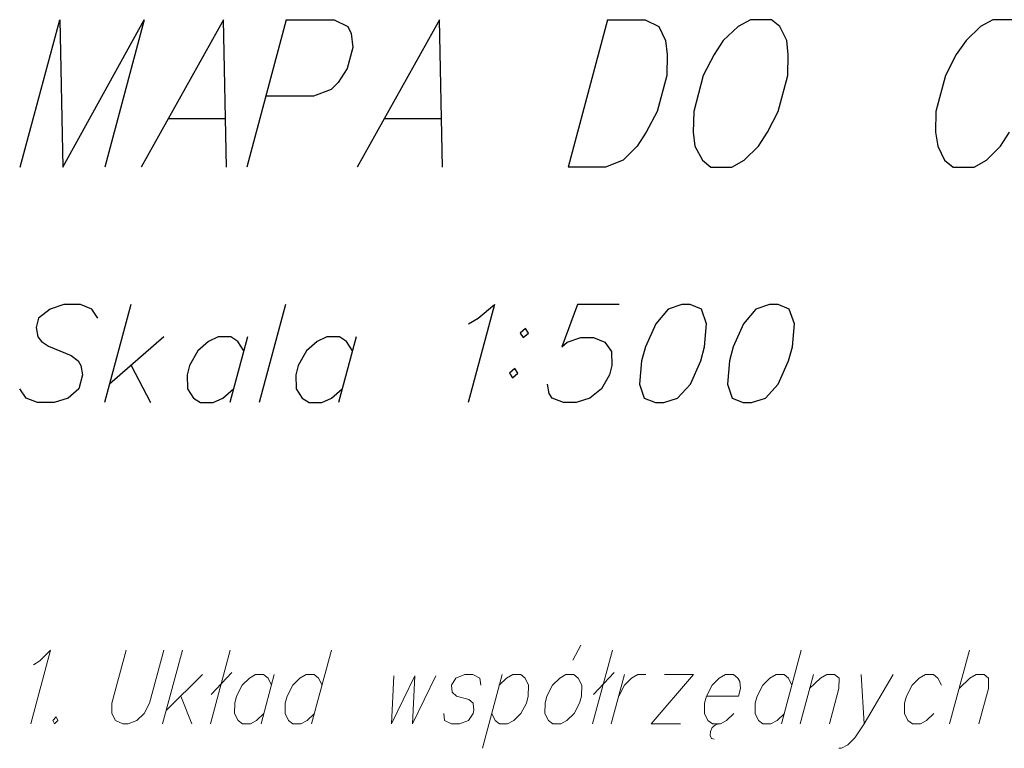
# Model space of a CAD drawing. Header units: millimetres. Extents: x 460 to 2266, y 622 to 2169.
# Tile 29 of 95: x 2015.06 to 2024.26, y 1835.54 to 1842.35. Entities that reach past the tile are written whole.
import ezdxf

# ---------------------------------------------------------------- set-up
doc = ezdxf.new("R2010")
doc.units = ezdxf.units.MM
doc.layers.add('#RAMKA', color=7, linetype='Continuous', lineweight=18)

# ---------------------------------------------------------------- blocks, each defined once
blk = doc.blocks.new('*U410')
at = {"layer": '#RAMKA', "color": 7, "linetype": 'ByBlock', "lineweight": 25}
blk.add_line((5555311.5843, 5636188.0516), (5555312.1217, 5636188.0516), dxfattribs=at)
at = {"layer": '#RAMKA', "color": 7, "linetype": 'ByBlock', "lineweight": 25, "flags": 128}
blk.add_lwpolyline([(5555312.1298, 5636187.5955), (5555312.1004, 5636188.9748), (5555311.3318, 5636187.5955)], dxfattribs=at)
blk = doc.blocks.new('*U411')
at = {"layer": '#RAMKA', "color": 7, "linetype": 'ByBlock', "lineweight": 25}
blk.add_line((5555312.6866, 5636188.9748), (5555312.3171, 5636187.5955), dxfattribs=at)
at = {"layer": '#RAMKA', "color": 7, "linetype": 'ByBlock', "lineweight": 25, "flags": 128}
blk.add_lwpolyline([(5555312.6866, 5636188.9748), (5555313.1346, 5636188.9748), (5555313.2637, 5636188.9096), (5555313.2951, 5636188.8445), (5555313.3091, 5636188.7141), (5555313.2567, 5636188.5187), (5555313.1729, 5636188.3883), (5555313.1066, 5636188.3232), (5555312.9425, 5636188.258), (5555312.4946, 5636188.258)], dxfattribs=at)
blk = doc.blocks.new('*U412')
at = {"layer": '#RAMKA', "color": 7, "linetype": 'ByBlock', "lineweight": 25}
blk.add_line((5555313.6038, 5636188.0516), (5555314.1413, 5636188.0516), dxfattribs=at)
at = {"layer": '#RAMKA', "color": 7, "linetype": 'ByBlock', "lineweight": 25, "flags": 128}
blk.add_lwpolyline([(5555314.1494, 5636187.5955), (5555314.12, 5636188.9748), (5555313.3513, 5636187.5955)], dxfattribs=at)
blk = doc.blocks.new('*U413')
at = {"layer": '#RAMKA', "color": 7, "linetype": 'ByBlock', "lineweight": 25}
blk.add_line((5555315.6915, 5636188.9748), (5555315.3219, 5636187.5955), dxfattribs=at)
at = {"layer": '#RAMKA', "color": 7, "linetype": 'ByBlock', "lineweight": 25, "flags": 128}
blk.add_lwpolyline([(5555315.6915, 5636188.9748), (5555316.0417, 5636188.9748), (5555316.1708, 5636188.9096), (5555316.2336, 5636188.7793), (5555316.2476, 5636188.649), (5555316.2441, 5636188.4535), (5555316.1538, 5636188.1168), (5555316.0526, 5636187.9213), (5555315.9688, 5636187.791), (5555315.8362, 5636187.6606), (5555315.6721, 5636187.5955), (5555315.3219, 5636187.5955)], dxfattribs=at)
blk = doc.blocks.new('*U423')
at = {"layer": '#RAMKA', "color": 7, "linetype": 'ByBlock', "lineweight": 25}
for p, q in [((5555311.2338, 5636186.312), (5555310.9875, 5636185.3929)), ((5555311.5431, 5636186.0081), (5555311.0341, 5636185.5666)), ((5555311.2369, 5636185.7403), (5555311.4174, 5636185.3929))]:
    blk.add_line(p, q, dxfattribs=at)
blk = doc.blocks.new('*U424')
at = {"layer": '#RAMKA', "color": 7, "linetype": 'ByBlock', "lineweight": 25}
blk.add_line((5555312.3247, 5636186.0081), (5555312.1598, 5636185.3929), dxfattribs=at)
at = {"layer": '#RAMKA', "color": 7, "linetype": 'ByBlock', "lineweight": 25, "flags": 128}
blk.add_lwpolyline([(5555312.2898, 5636185.8778), (5555312.2349, 5636185.9647), (5555312.1684, 5636186.0081), (5555312.0511, 5636186.0081), (5555311.9613, 5636185.9647), (5555311.8599, 5636185.8778), (5555311.784, 5636185.7403), (5555311.7607, 5636185.6534), (5555311.7649, 5636185.5232), (5555311.8198, 5636185.4363), (5555311.8863, 5636185.3929), (5555312.0035, 5636185.3929), (5555312.0933, 5636185.4363), (5555312.1947, 5636185.5232)], dxfattribs=at)
blk = doc.blocks.new('*U425')
at = {"layer": '#RAMKA', "color": 7, "linetype": 'ByBlock', "lineweight": 25}
blk.add_line((5555313.3407, 5636186.0081), (5555313.1759, 5636185.3929), dxfattribs=at)
at = {"layer": '#RAMKA', "color": 7, "linetype": 'ByBlock', "lineweight": 25, "flags": 128}
blk.add_lwpolyline([(5555313.3058, 5636185.8778), (5555313.2509, 5636185.9647), (5555313.1844, 5636186.0081), (5555313.0671, 5636186.0081), (5555312.9774, 5636185.9647), (5555312.8759, 5636185.8778), (5555312.8, 5636185.7403), (5555312.7767, 5636185.6534), (5555312.7809, 5636185.5232), (5555312.8358, 5636185.4363), (5555312.9023, 5636185.3929), (5555313.0195, 5636185.3929), (5555313.1093, 5636185.4363), (5555313.2108, 5636185.5232)], dxfattribs=at)
blk = doc.blocks.new('*U426')
at = {"layer": '#RAMKA', "color": 7, "linetype": 'ByBlock', "lineweight": 25, "flags": 128}
for points in [[(5555314.9251, 5636186.0876), (5555314.8744, 5636186.0442), (5555314.9018, 5636186.0008), (5555314.9525, 5636186.0442), (5555314.9251, 5636186.0876)], [(5555314.8243, 5636185.7113), (5555314.7736, 5636185.6679), (5555314.801, 5636185.6245), (5555314.8517, 5636185.6679), (5555314.8243, 5636185.7113)]]:
    blk.add_lwpolyline(points, dxfattribs=at)
blk = doc.blocks.new('*U427')
at = {"layer": '#RAMKA', "color": 7, "linetype": 'ByBlock', "lineweight": 18}
for p, q in [((5555311.7158, 5636183.0768), (5555311.5312, 5636182.3878)), ((5555311.9035, 5636182.849), (5555311.5661, 5636182.518)), ((5555311.7005, 5636182.6482), (5555311.8048, 5636182.3878))]:
    blk.add_line(p, q, dxfattribs=at)
blk = doc.blocks.new('*U428')
at = {"layer": '#RAMKA', "color": 7, "linetype": 'ByBlock', "lineweight": 18}
for p, q in [((5555312.1635, 5636183.0768), (5555311.9789, 5636182.3878)), ((5555312.1788, 5636182.8706), (5555311.9867, 5636182.6645))]:
    blk.add_line(p, q, dxfattribs=at)
blk = doc.blocks.new('*U429')
at = {"layer": '#RAMKA', "color": 7, "linetype": 'ByBlock', "lineweight": 18}
blk.add_line((5555312.575, 5636182.849), (5555312.4515, 5636182.3878), dxfattribs=at)
at = {"layer": '#RAMKA', "color": 7, "linetype": 'ByBlock', "lineweight": 18, "flags": 128}
blk.add_lwpolyline([(5555312.5489, 5636182.7513), (5555312.5166, 5636182.8164), (5555312.4755, 5636182.849), (5555312.4009, 5636182.849), (5555312.3425, 5636182.8164), (5555312.2753, 5636182.7513), (5555312.2228, 5636182.6482), (5555312.2053, 5636182.5831), (5555312.204, 5636182.4854), (5555312.2363, 5636182.4203), (5555312.2774, 5636182.3878), (5555312.352, 5636182.3878), (5555312.4105, 5636182.4203), (5555312.4776, 5636182.4854)], dxfattribs=at)
blk = doc.blocks.new('*U430')
at = {"layer": '#RAMKA', "color": 7, "linetype": 'ByBlock', "lineweight": 18}
blk.add_line((5555313.1087, 5636183.0768), (5555312.9241, 5636182.3878), dxfattribs=at)
at = {"layer": '#RAMKA', "color": 7, "linetype": 'ByBlock', "lineweight": 18, "flags": 128}
blk.add_lwpolyline([(5555313.0215, 5636182.7513), (5555312.9892, 5636182.8164), (5555312.9481, 5636182.849), (5555312.8735, 5636182.849), (5555312.815, 5636182.8164), (5555312.7479, 5636182.7513), (5555312.6954, 5636182.6482), (5555312.6779, 5636182.5831), (5555312.6766, 5636182.4854), (5555312.7089, 5636182.4203), (5555312.7499, 5636182.3878), (5555312.8246, 5636182.3878), (5555312.883, 5636182.4203), (5555312.9502, 5636182.4854)], dxfattribs=at)
blk = doc.blocks.new('*U431')
at = {"layer": '#RAMKA', "color": 7, "linetype": 'ByBlock', "lineweight": 18}
blk.add_line((5555314.7049, 5636182.849), (5555314.5203, 5636182.16), dxfattribs=at)
at = {"layer": '#RAMKA', "color": 7, "linetype": 'ByBlock', "lineweight": 18, "flags": 128}
blk.add_lwpolyline([(5555314.6788, 5636182.7513), (5555314.746, 5636182.8164), (5555314.8044, 5636182.849), (5555314.8791, 5636182.849), (5555314.9201, 5636182.8164), (5555314.9524, 5636182.7513), (5555314.9496, 5636182.6482), (5555314.9322, 5636182.5831), (5555314.8811, 5636182.4854), (5555314.814, 5636182.4203), (5555314.7555, 5636182.3878), (5555314.6809, 5636182.3878), (5555314.6398, 5636182.4203), (5555314.6075, 5636182.4854)], dxfattribs=at)
blk = doc.blocks.new('*U432')
at = {"layer": '#RAMKA', "color": 7, "linetype": 'ByBlock', "lineweight": 18}
blk.add_line((5555315.3673, 5636182.9845), (5555315.4424, 5636183.1257), dxfattribs=at)
at = {"layer": '#RAMKA', "color": 7, "linetype": 'ByBlock', "lineweight": 18, "flags": 128}
blk.add_lwpolyline([(5555315.3019, 5636182.849), (5555315.2434, 5636182.8164), (5555315.1762, 5636182.7513), (5555315.1237, 5636182.6482), (5555315.1063, 5636182.5831), (5555315.105, 5636182.4854), (5555315.1373, 5636182.4203), (5555315.1783, 5636182.3878), (5555315.2529, 5636182.3878), (5555315.3114, 5636182.4203), (5555315.3786, 5636182.4854), (5555315.4296, 5636182.5831), (5555315.4471, 5636182.6482), (5555315.4498, 5636182.7513), (5555315.4175, 5636182.8164), (5555315.3765, 5636182.849), (5555315.3019, 5636182.849)], dxfattribs=at)
blk = doc.blocks.new('*U433')
at = {"layer": '#RAMKA', "color": 7, "linetype": 'ByBlock', "lineweight": 18}
for p, q in [((5555315.736, 5636183.0768), (5555315.5514, 5636182.3878)), ((5555315.7513, 5636182.8706), (5555315.5592, 5636182.6645))]:
    blk.add_line(p, q, dxfattribs=at)
blk = doc.blocks.new('*U434')
at = {"layer": '#RAMKA', "color": 7, "linetype": 'ByBlock', "lineweight": 18}
blk.add_line((5555315.8491, 5636182.849), (5555315.7255, 5636182.3878), dxfattribs=at)
at = {"layer": '#RAMKA', "color": 7, "linetype": 'ByBlock', "lineweight": 18, "flags": 128}
blk.add_lwpolyline([(5555315.7953, 5636182.6482), (5555315.8478, 5636182.7513), (5555315.915, 5636182.8164), (5555315.9734, 5636182.849), (5555316.0481, 5636182.849)], dxfattribs=at)
blk = doc.blocks.new('*U435')
at = {"layer": '#RAMKA', "color": 7, "linetype": 'ByBlock', "lineweight": 18}
for p, q in [((5555316.4958, 5636182.849), (5555316.0986, 5636182.3878)), ((5555316.2222, 5636182.849), (5555316.4958, 5636182.849)), ((5555316.0986, 5636182.3878), (5555316.3722, 5636182.3878))]:
    blk.add_line(p, q, dxfattribs=at)
blk = doc.blocks.new('*U436')
at = {"layer": '#RAMKA', "color": 7, "linetype": 'ByBlock', "lineweight": 18}
for p, q in [((5555316.6702, 5636182.3552), (5555316.6518, 5636182.3172)), ((5555316.6968, 5636182.3769), (5555316.6702, 5636182.3552)), ((5555316.7246, 5636182.3878), (5555316.6968, 5636182.3769)), ((5555316.6518, 5636182.3172), (5555316.6499, 5636182.2793)), ((5555316.6499, 5636182.2793), (5555316.6634, 5636182.2521)), ((5555316.6634, 5636182.2521), (5555316.6868, 5636182.2468))]:
    blk.add_line(p, q, dxfattribs=at)
at = {"layer": '#RAMKA', "color": 7, "linetype": 'ByBlock', "lineweight": 18, "flags": 128}
blk.add_lwpolyline([(5555316.6161, 5636182.6482), (5555316.9146, 5636182.6482), (5555316.9335, 5636182.7188), (5555316.926, 5636182.7839), (5555316.9099, 5636182.8164), (5555316.8689, 5636182.849), (5555316.7942, 5636182.849), (5555316.7358, 5636182.8164), (5555316.6686, 5636182.7513), (5555316.6161, 5636182.6482), (5555316.5986, 5636182.5831), (5555316.5973, 5636182.4854), (5555316.6296, 5636182.4203), (5555316.6707, 5636182.3878), (5555316.7453, 5636182.3878), (5555316.8038, 5636182.4203), (5555316.8709, 5636182.4854)], dxfattribs=at)
blk = doc.blocks.new('*U437')
at = {"layer": '#RAMKA', "color": 7, "linetype": 'ByBlock', "lineweight": 18}
blk.add_line((5555317.502, 5636183.0768), (5555317.3174, 5636182.3878), dxfattribs=at)
at = {"layer": '#RAMKA', "color": 7, "linetype": 'ByBlock', "lineweight": 18, "flags": 128}
blk.add_lwpolyline([(5555317.4148, 5636182.7513), (5555317.3825, 5636182.8164), (5555317.3414, 5636182.849), (5555317.2668, 5636182.849), (5555317.2083, 5636182.8164), (5555317.1412, 5636182.7513), (5555317.0887, 5636182.6482), (5555317.0712, 5636182.5831), (5555317.0699, 5636182.4854), (5555317.1022, 5636182.4203), (5555317.1432, 5636182.3878), (5555317.2179, 5636182.3878), (5555317.2763, 5636182.4203), (5555317.3435, 5636182.4854)], dxfattribs=at)
blk = doc.blocks.new('*U438')
at = {"layer": '#RAMKA', "color": 7, "linetype": 'ByBlock', "lineweight": 18}
blk.add_line((5555317.615, 5636182.849), (5555317.4915, 5636182.3878), dxfattribs=at)
at = {"layer": '#RAMKA', "color": 7, "linetype": 'ByBlock', "lineweight": 18, "flags": 128}
blk.add_lwpolyline([(5555317.5801, 5636182.7188), (5555317.6809, 5636182.8164), (5555317.7394, 5636182.849), (5555317.814, 5636182.849), (5555317.855, 5636182.8164), (5555317.8537, 5636182.7188), (5555317.7651, 5636182.3878)], dxfattribs=at)
blk = doc.blocks.new('*U439')
at = {"layer": '#RAMKA', "color": 7, "linetype": 'ByBlock', "lineweight": 18}
blk.add_line((5555318.0627, 5636182.849), (5555318.0884, 5636182.3878), dxfattribs=at)
at = {"layer": '#RAMKA', "color": 7, "linetype": 'ByBlock', "lineweight": 18, "flags": 128}
blk.add_lwpolyline([(5555318.3612, 5636182.849), (5555318.0884, 5636182.3878), (5555318.0038, 5636182.2576), (5555317.9366, 5636182.1925), (5555317.8781, 5636182.16), (5555317.8532, 5636182.16)], dxfattribs=at)
blk = doc.blocks.new('*U440')
at = {"layer": '#RAMKA', "color": 7, "linetype": 'ByBlock', "lineweight": 18}
blk.add_line((5555319.0731, 5636183.0768), (5555318.8884, 5636182.3878), dxfattribs=at)
at = {"layer": '#RAMKA', "color": 7, "linetype": 'ByBlock', "lineweight": 18, "flags": 128}
blk.add_lwpolyline([(5555318.9771, 5636182.7188), (5555319.0779, 5636182.8164), (5555319.1364, 5636182.849), (5555319.211, 5636182.849), (5555319.252, 5636182.8164), (5555319.2507, 5636182.7188), (5555319.162, 5636182.3878)], dxfattribs=at)

msp = doc.modelspace()

# ---------------------------------------------------------------- linework, layer by layer
at = {"layer": '#RAMKA', "color": 7, "linetype": 'Continuous', "lineweight": 25}
msp.add_line((2017.5445, 1839.6892), (2017.2983, 1838.7701), dxfattribs=at)
at = {"layer": '#RAMKA', "color": 7, "linetype": 'Continuous', "lineweight": 25, "flags": 128}
for points in [[(2015.0647, 1840.9727), (2015.4342, 1842.352), (2015.4637, 1840.9727), (2016.2242, 1842.352), (2015.8546, 1840.9727)], [(2021.892, 1842.352), (2021.7768, 1842.2868), (2021.636, 1842.1565), (2021.5522, 1842.0262), (2021.451, 1841.8307), (2021.3608, 1841.494), (2021.3572, 1841.2985), (2021.3712, 1841.1682), (2021.4422, 1841.0379), (2021.5224, 1840.9727), (2021.7179, 1840.9727), (2021.8331, 1841.0379), (2021.9657, 1841.1682), (2022.0495, 1841.2985), (2022.1507, 1841.494), (2022.241, 1841.8307), (2022.2445, 1842.0262), (2022.2305, 1842.1565), (2022.1677, 1842.2868), (2022.0875, 1842.352), (2021.892, 1842.352)], [(2024.5085, 1842.0262), (2024.4945, 1842.1565), (2024.4317, 1842.2868), (2024.3515, 1842.352), (2024.156, 1842.352), (2024.0408, 1842.2868), (2023.9082, 1842.1565), (2023.8162, 1842.0262), (2023.715, 1841.8307), (2023.6248, 1841.494), (2023.6212, 1841.2985), (2023.6434, 1841.1682), (2023.7062, 1841.0379), (2023.7864, 1840.9727), (2023.9819, 1840.9727), (2024.0971, 1841.0379), (2024.2297, 1841.1682), (2024.3135, 1841.2985)], [(2015.7902, 1839.559), (2015.7354, 1839.6458), (2015.6298, 1839.6892), (2015.4734, 1839.6892), (2015.3446, 1839.6458), (2015.2366, 1839.559), (2015.2133, 1839.4721), (2015.2291, 1839.3853), (2015.2631, 1839.3419), (2015.3297, 1839.2985), (2015.5409, 1839.2116), (2015.6054, 1839.1609), (2015.6329, 1839.1175), (2015.6487, 1839.0307), (2015.6138, 1838.9004), (2015.5123, 1838.8136), (2015.3835, 1838.7701), (2015.2272, 1838.7701), (2015.1216, 1838.8136), (2015.0601, 1838.9004)], [(2019.2545, 1839.5083), (2019.3463, 1839.559), (2019.4984, 1839.6892), (2019.2521, 1838.7701)], [(2020.6642, 1839.6892), (2020.2734, 1839.6892), (2020.1277, 1839.2912), (2020.1784, 1839.3346), (2020.3072, 1839.378), (2020.4245, 1839.378), (2020.5301, 1839.3346), (2020.5915, 1839.2477), (2020.5957, 1839.1175), (2020.5724, 1839.0307), (2020.4984, 1838.9004), (2020.3905, 1838.8136), (2020.2616, 1838.7701), (2020.1444, 1838.7701), (2020.0388, 1838.8136), (2020.0113, 1838.857), (2019.9955, 1838.9438)], [(2021.2504, 1839.6892), (2021.1216, 1839.6458), (2021.0066, 1839.5083), (2020.9092, 1839.2912), (2020.8743, 1839.1609), (2020.8553, 1838.9438), (2020.8986, 1838.8136), (2021.0042, 1838.7701), (2021.0823, 1838.7701), (2021.2112, 1838.8136), (2021.3307, 1838.9438), (2021.4279, 1839.1609), (2021.4628, 1839.2912), (2021.4819, 1839.5083), (2021.4342, 1839.6458), (2021.3286, 1839.6892), (2021.2504, 1839.6892)], [(2022.0711, 1839.6892), (2021.9422, 1839.6458), (2021.8272, 1839.5083), (2021.7298, 1839.2912), (2021.6949, 1839.1609), (2021.6759, 1838.9438), (2021.7192, 1838.8136), (2021.8248, 1838.7701), (2021.9029, 1838.7701), (2022.0318, 1838.8136), (2022.1513, 1838.9438), (2022.2486, 1839.1609), (2022.2835, 1839.2912), (2022.3026, 1839.5083), (2022.2548, 1839.6458), (2022.1492, 1839.6892), (2022.0711, 1839.6892)]]:
    msp.add_lwpolyline(points, dxfattribs=at)
at = {"layer": '#RAMKA', "color": 7, "linetype": 'Continuous', "lineweight": 18, "flags": 128}
for points in [[(2015.1888, 1836.3183), (2015.2487, 1836.3564), (2015.3495, 1836.454), (2015.1649, 1835.765)], [(2016.0542, 1836.454), (2015.9219, 1835.9603), (2015.9206, 1835.8627), (2015.9571, 1835.7976), (2016.023, 1835.765), (2016.0727, 1835.765), (2016.1561, 1835.7976), (2016.2233, 1835.8627), (2016.2743, 1835.9603), (2016.4066, 1836.454)], [(2018.5563, 1836.2155), (2018.5368, 1835.765), (2018.7548, 1836.2155), (2018.7313, 1835.765), (2018.9491, 1836.2155)], [(2019.3696, 1836.1285), (2019.3621, 1836.1936), (2019.2962, 1836.2262), (2019.2216, 1836.2262), (2019.1383, 1836.1936), (2019.096, 1836.1285), (2019.1034, 1836.0634), (2019.143, 1836.0254), (2019.2586, 1835.9929), (2019.2996, 1835.9603), (2019.307, 1835.8952), (2019.2983, 1835.8627), (2019.256, 1835.7976), (2019.1727, 1835.765), (2019.0981, 1835.765), (2019.0322, 1835.7976), (2019.0247, 1835.8627)], [(2023.6767, 1836.1285), (2023.6444, 1836.1936), (2023.6034, 1836.2262), (2023.5287, 1836.2262), (2023.4703, 1836.1936), (2023.4031, 1836.1285), (2023.3506, 1836.0254), (2023.3331, 1835.9603), (2023.3318, 1835.8627), (2023.3641, 1835.7976), (2023.4052, 1835.765), (2023.4798, 1835.765), (2023.5383, 1835.7976), (2023.6054, 1835.8627)], [(2015.402, 1835.8301), (2015.3684, 1835.7976), (2015.3846, 1835.765), (2015.4182, 1835.7976), (2015.402, 1835.8301)]]:
    msp.add_lwpolyline(points, dxfattribs=at)

# ---------------------------------------------------------------- block references
at = {"layer": '#RAMKA', "color": 7, "linetype": 'Continuous', "lineweight": 25}
for name in ['*U410', '*U411', '*U412', '*U413', '*U423', '*U426', '*U424', '*U425']:
    msp.add_blockref(name, (-5553295.1351, -5634346.6228), dxfattribs=at)
at = {"layer": '#RAMKA', "color": 7, "linetype": 'Continuous', "lineweight": 18}
for name in ['*U427', '*U428', '*U430', '*U432', '*U433', '*U437', '*U440', '*U429', '*U431', '*U434', '*U435', '*U436', '*U438', '*U439']:
    msp.add_blockref(name, (-5553295.1351, -5634346.6228), dxfattribs=at)

doc.saveas('drawing.dxf')
